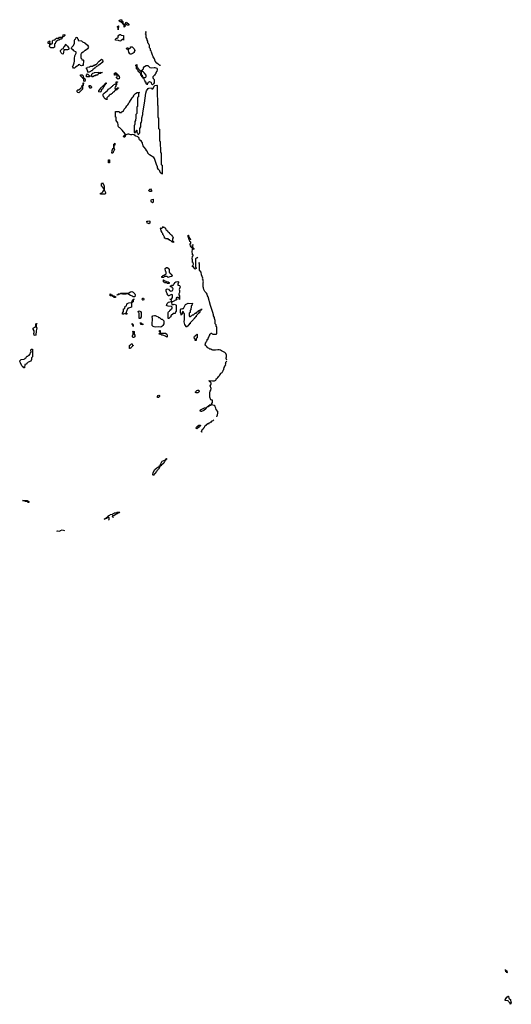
# Model space of a CAD drawing. Header units: inches. Extents: x 2550115 to 2887259, y 311850 to 494471.
# Tile 47 of 115: x 2744619 to 2755852, y 351086 to 373574. Entities that reach past the tile are written whole.
import ezdxf

# ---------------------------------------------------------------- set-up
doc = ezdxf.new("R2010")
doc.units = ezdxf.units.IN
doc.header["$MEASUREMENT"] = 0
for name, color, linetype in [('C7346', 7, 'Continuous'), ('C7347', 7, 'Continuous'), ('C7355', 7, 'Continuous')]:
    doc.layers.add(name, color=color, linetype=linetype)

msp = doc.modelspace()

# ---------------------------------------------------------------- linework, layer by layer
at = {"layer": 'C7346', "color": 6}
for points in [[(2746470, 369586), (2746466, 369590), (2746469, 369610), (2746499, 369621), (2746521, 369639), (2746548, 369690), (2746542, 369722), (2746530, 369726), (2746523, 369743), (2746509, 369750), (2746502, 369762), (2746489, 369771), (2746489, 369830), (2746506, 369834), (2746510, 369854), (2746518, 369838), (2746530, 369834), (2746550, 369774), (2746552, 369690), (2746577, 369630), (2746576, 369604), (2746570, 369588)], [(2747630, 369649), (2747589, 369649), (2747569, 369669), (2747578, 369690), (2747590, 369702), (2747611, 369711), (2747631, 369670)], [(2747650, 369388), (2747630, 369406), (2747622, 369430), (2747624, 369450), (2747630, 369471), (2747670, 369474), (2747671, 369409)], [(2747570, 368909), (2747559, 368919), (2747528, 368930), (2747526, 368970), (2747550, 368972), (2747570, 368982), (2747590, 368974), (2747590, 368926)], [(2748130, 368486), (2748106, 368490), (2748102, 368502), (2748086, 368510), (2748082, 368522), (2748050, 368528), (2748046, 368546), (2748028, 368548), (2748010, 368566), (2747950, 368566), (2747942, 368582), (2747930, 368586), (2747928, 368610), (2747908, 368650), (2747889, 368669), (2747888, 368690), (2747869, 368710), (2747868, 368730), (2747849, 368750), (2747846, 368790), (2747842, 368802), (2747828, 368810), (2747830, 368814), (2747870, 368814), (2747882, 368818), (2747886, 368850), (2747890, 368854), (2747898, 368838), (2747930, 368834), (2747938, 368818), (2747954, 368810), (2747958, 368778), (2747973, 368773), (2747978, 368758), (2747993, 368753), (2747998, 368738), (2748013, 368733), (2748018, 368718), (2748033, 368713), (2748038, 368698), (2748050, 368694), (2748058, 368678), (2748074, 368670), (2748078, 368658), (2748094, 368650), (2748098, 368638), (2748114, 368630), (2748118, 368598), (2748134, 368590), (2748118, 368582), (2748114, 368570), (2748114, 368530), (2748118, 368518), (2748134, 368510), (2748134, 368490)], [(2748010, 367689), (2747990, 367706), (2747930, 367706), (2747918, 367702), (2747910, 367686), (2747870, 367686), (2747868, 367690), (2747869, 367711), (2747886, 367714), (2747890, 367732), (2747922, 367738), (2747930, 367754), (2747950, 367754), (2747966, 367770), (2747966, 367810), (2747962, 367822), (2747948, 367830), (2747946, 367890), (2747970, 367912), (2747990, 367912), (2748010, 367902), (2748032, 367870), (2748038, 367798), (2748050, 367794), (2748058, 367778), (2748070, 367774), (2748078, 367758), (2748092, 367750), (2748094, 367734), (2748112, 367730), (2748098, 367722), (2748094, 367710), (2748050, 367698), (2748024, 367696)], [(2748030, 367546), (2747990, 367548), (2747982, 367562), (2747970, 367566), (2747930, 367566), (2747922, 367582), (2747906, 367590), (2747907, 367633), (2747913, 367633), (2747918, 367618), (2747954, 367610), (2747958, 367598), (2747973, 367593), (2748014, 367590), (2748018, 367578), (2748034, 367570), (2748034, 367550)], [(2748234, 367514), (2748246, 367514), (2748270, 367501), (2748279, 367490), (2748283, 367470), (2748265, 367410), (2748271, 367391), (2748270, 367346), (2748254, 367310), (2748254, 367290), (2748272, 367268), (2748274, 367190), (2748270, 367186), (2748266, 367190), (2748262, 367222), (2748250, 367226), (2748210, 367226), (2748198, 367222), (2748194, 367210), (2748198, 367198), (2748214, 367190), (2748198, 367182), (2748194, 367170), (2748173, 367167), (2748154, 367150), (2748114, 367130), (2748092, 367128), (2748084, 367116), (2748092, 367072), (2748130, 367071), (2748150, 367078), (2748185, 367065), (2748192, 367052), (2748198, 367030), (2748191, 367009), (2748191, 366910), (2748178, 366902), (2748173, 366867), (2748130, 366866), (2748072, 366808), (2748071, 366790), (2748058, 366782), (2748030, 366749), (2748009, 366750), (2748008, 366890), (2748022, 366898), (2748027, 366913), (2748042, 366918), (2748047, 366933), (2748062, 366938), (2748067, 366953), (2748082, 366958), (2748087, 366973), (2748102, 366978), (2748106, 367010), (2748090, 367026), (2748010, 367029), (2747990, 367035), (2747975, 367050), (2747990, 367091), (2748019, 367121), (2748082, 367138), (2748086, 367150), (2748082, 367182), (2748050, 367188), (2748046, 367194), (2748090, 367194), (2748109, 367231), (2748108, 367288), (2748090, 367298), (2748055, 367285), (2748030, 367266), (2748010, 367268), (2748003, 367290), (2747990, 367309), (2747969, 367371), (2747966, 367394), (2747969, 367410), (2747990, 367425), (2748022, 367422), (2748045, 367390), (2748070, 367372), (2748102, 367378), (2748110, 367394), (2748122, 367398), (2748126, 367430), (2748122, 367442), (2748110, 367446), (2748102, 367462), (2748066, 367470), (2748067, 367493), (2748082, 367498), (2748088, 367512), (2748127, 367513), (2748142, 367518), (2748146, 367550), (2748162, 367558), (2748166, 367570), (2748186, 367590), (2748230, 367592), (2748244, 367584), (2748251, 367570), (2748232, 367530)], [(2746810, 367226), (2746770, 367229), (2746766, 367246), (2746746, 367250), (2746742, 367262), (2746690, 367268), (2746688, 367310), (2746694, 367310), (2746698, 367298), (2746732, 367290), (2746734, 367274), (2746774, 367270), (2746778, 367258), (2746810, 367254)], [(2747250, 367246), (2747210, 367248), (2747197, 367257), (2747150, 367273), (2747090, 367309), (2747050, 367302), (2747010, 367308), (2746976, 367304), (2746950, 367309), (2746892, 367308), (2746878, 367302), (2746874, 367290), (2746850, 367286), (2746846, 367290), (2746862, 367298), (2746866, 367310), (2746907, 367313), (2746922, 367318), (2746930, 367331), (2747089, 367331), (2747110, 367338), (2747150, 367361), (2747183, 367363), (2747211, 367350), (2747252, 367310), (2747258, 367290)], [(2747070, 366846), (2747046, 366850), (2747042, 366862), (2747030, 366866), (2746994, 366850), (2746966, 366850), (2746969, 366870), (2746989, 366910), (2746989, 366970), (2747022, 366978), (2747028, 367030), (2747062, 367038), (2747068, 367070), (2747078, 367090), (2747110, 367111), (2747167, 367113), (2747182, 367118), (2747190, 367154), (2747202, 367158), (2747208, 367172), (2747209, 367190), (2747230, 367194), (2747234, 367190), (2747218, 367182), (2747214, 367170), (2747212, 367130), (2747194, 367126), (2747190, 367108), (2747174, 367106), (2747172, 367010), (2747107, 366987), (2747093, 366987), (2747090, 366968), (2747074, 366966), (2747070, 366926), (2747058, 366922), (2747052, 366890), (2747054, 366874), (2747070, 366872)], [(2747450, 367166), (2747430, 367168), (2747409, 367189), (2747430, 367214), (2747450, 367212), (2747455, 367190)], [(2748510, 366794), (2748522, 366798), (2748528, 366812), (2748547, 366813), (2748568, 366832), (2748590, 366834), (2748626, 366870), (2748650, 366874), (2748670, 366894), (2748682, 366898), (2748686, 366910), (2748706, 366914), (2748708, 366930), (2748742, 366938), (2748746, 366950), (2748762, 366958), (2748770, 366972), (2748774, 366970), (2748772, 366950), (2748758, 366942), (2748750, 366926), (2748738, 366922), (2748732, 366890), (2748714, 366886), (2748710, 366866), (2748698, 366862), (2748690, 366846), (2748678, 366842), (2748674, 366830), (2748654, 366810), (2748652, 366790), (2748634, 366786), (2748630, 366768), (2748614, 366766), (2748610, 366746), (2748598, 366742), (2748594, 366730), (2748514, 366650), (2748511, 366629), (2748494, 366626), (2748490, 366606), (2748478, 366602), (2748474, 366590), (2748430, 366549), (2748424, 366564), (2748389, 366610), (2748375, 366670), (2748388, 366730), (2748386, 366850), (2748382, 366862), (2748367, 366867), (2748362, 366902), (2748350, 366906), (2748334, 366890), (2748333, 366847), (2748318, 366842), (2748310, 366826), (2748307, 366847), (2748290, 366886), (2748290, 366950), (2748310, 366970), (2748336, 366976), (2748348, 366972), (2748362, 366978), (2748410, 367067), (2748450, 367091), (2748470, 367098), (2748570, 367091), (2748574, 367090), (2748558, 367082), (2748553, 367047), (2748538, 367042), (2748534, 367030), (2748532, 366948), (2748518, 366942), (2748512, 366888), (2748498, 366882), (2748494, 366870), (2748494, 366810), (2748498, 366798)], [(2747350, 366746), (2747347, 366790), (2747349, 366870), (2747335, 366890), (2747329, 366910), (2747350, 366925), (2747382, 366910), (2747391, 366889), (2747391, 366790), (2747370, 366748)], [(2747846, 366554), (2747790, 366558), (2747730, 366553), (2747690, 366561), (2747669, 366570), (2747647, 366587), (2747643, 366610), (2747653, 366750), (2747649, 366790), (2747662, 366810), (2747699, 366819), (2747717, 366817), (2747745, 366805), (2747784, 366784), (2747792, 366772), (2747811, 366771), (2747852, 366732), (2747871, 366731), (2747910, 366694), (2747910, 366626), (2747891, 366590), (2747870, 366569)], [(2744970, 366362), (2744949, 366370), (2744942, 366410), (2744949, 366430), (2744948, 366468), (2744930, 366506), (2744929, 366530), (2744942, 366538), (2744950, 366551), (2744968, 366552), (2744982, 366558), (2744986, 366570), (2744986, 366630), (2745014, 366634), (2745014, 366630), (2744998, 366622), (2744994, 366610), (2744994, 366550), (2745011, 366530), (2744992, 366470), (2744990, 366369)], [(2747210, 366566), (2747202, 366602), (2747188, 366610), (2747186, 366634), (2747194, 366626), (2747194, 366614), (2747212, 366610), (2747214, 366570)], [(2747430, 366606), (2747390, 366609), (2747389, 366629), (2747382, 366642), (2747370, 366646), (2747370, 366652), (2747391, 366651), (2747398, 366638), (2747431, 366631)], [(2747210, 366315), (2747195, 366330), (2747194, 366350), (2747209, 366391), (2747209, 366430), (2747204, 366450), (2747210, 366462), (2747231, 366449), (2747232, 366392), (2747250, 366370), (2747250, 366329), (2747230, 366318)], [(2747853, 366413), (2747890, 366416), (2747949, 366411), (2747982, 366390), (2747991, 366369), (2747990, 366326), (2747970, 366328), (2747962, 366342), (2747949, 366349), (2747890, 366369), (2747866, 366370), (2747847, 366387), (2747809, 366389), (2747810, 366414), (2747822, 366418), (2747826, 366430), (2747822, 366442), (2747810, 366446), (2747810, 366472), (2747830, 366474), (2747832, 366432), (2747838, 366418)], [(2748650, 366248), (2748629, 366250), (2748628, 366268), (2748622, 366282), (2748610, 366286), (2748606, 366330), (2748622, 366338), (2748626, 366350), (2748642, 366358), (2748646, 366370), (2748662, 366378), (2748670, 366394), (2748674, 366390), (2748672, 366310), (2748658, 366302), (2748654, 366290), (2748654, 366250)], [(2747130, 366066), (2747126, 366070), (2747126, 366130), (2747142, 366138), (2747150, 366154), (2747162, 366158), (2747170, 366174), (2747190, 366174), (2747198, 366138), (2747210, 366134), (2747212, 366128), (2747198, 366122), (2747190, 366106), (2747178, 366102), (2747170, 366086), (2747158, 366082), (2747150, 366066)], [(2744710, 365626), (2744702, 365642), (2744690, 365646), (2744669, 365669), (2744634, 365734), (2744619, 365770), (2744621, 365779), (2744650, 365811), (2744722, 365818), (2744726, 365830), (2744746, 365834), (2744749, 365851), (2744766, 365854), (2744768, 365870), (2744788, 365890), (2744808, 365892), (2744826, 365910), (2744846, 365914), (2744846, 365926), (2744850, 365934), (2744862, 365938), (2744868, 365970), (2744878, 365982), (2744875, 366030), (2744890, 366051), (2744910, 366051), (2744913, 366010), (2744911, 365871), (2744892, 365848), (2744891, 365810), (2744870, 365778), (2744811, 365749), (2744790, 365726), (2744778, 365722), (2744773, 365707), (2744738, 365702), (2744730, 365626)], [(2747790, 364946), (2747770, 364948), (2747769, 364970), (2747778, 364990), (2747798, 364998), (2747810, 364994), (2747811, 364971)], [(2748670, 365049), (2748646, 365050), (2748642, 365062), (2748628, 365070), (2748646, 365074), (2748648, 365090), (2748670, 365105), (2748691, 365111), (2748714, 365110), (2748718, 365090), (2748711, 365070), (2748690, 365055)], [(2748930, 364729), (2748906, 364730), (2748922, 364738), (2748922, 364750), (2748930, 364758), (2748942, 364758), (2748948, 364770), (2748988, 364772), (2748998, 364778), (2748994, 364770), (2748952, 364768), (2748951, 364750), (2748935, 364745)], [(2748749, 364629), (2748743, 364643), (2748750, 364661), (2748762, 364670), (2748838, 364710), (2748877, 364717), (2748893, 364713), (2748876, 364704), (2748871, 364690), (2748825, 364650), (2748770, 364629)], [(2748670, 364229), (2748655, 364250), (2748661, 364270), (2748679, 364290), (2748710, 364310), (2748733, 364313), (2748752, 364310), (2748742, 364290), (2748722, 364270), (2748679, 364241)], [(2747670, 363166), (2747663, 363183), (2747669, 363229), (2747710, 363301), (2747750, 363336), (2747783, 363357), (2747790, 363371), (2747808, 363372), (2747810, 363391), (2747828, 363392), (2747828, 363408), (2747834, 363414), (2747846, 363414), (2747842, 363422), (2747849, 363450), (2747860, 363460), (2747875, 363490), (2747932, 363512), (2747948, 363512), (2747949, 363530), (2747967, 363533), (2747969, 363550), (2747974, 363550), (2747970, 363528), (2747954, 363526), (2747952, 363510), (2747934, 363506), (2747934, 363494), (2747910, 363449), (2747870, 363408), (2747854, 363406), (2747850, 363388), (2747834, 363386), (2747830, 363366), (2747818, 363362), (2747790, 363308), (2747752, 363270), (2747745, 363255), (2747710, 363208)], [(2744830, 362549), (2744808, 362550), (2744799, 362559), (2744770, 362569), (2744746, 362570), (2744742, 362582), (2744728, 362588), (2744686, 362590), (2744791, 362591), (2744830, 362571)]]:
    msp.add_lwpolyline(points, close=True, dxfattribs=at)
for points in [[(2748687, 368153), (2748670, 368126), (2748650, 368126), (2748634, 368110), (2748634, 367930), (2748638, 367918), (2748652, 367912), (2748652, 367890), (2748638, 367882), (2748630, 367868), (2748622, 367882), (2748610, 367886), (2748608, 367908), (2748590, 367926), (2748566, 367930), (2748570, 367954), (2748582, 367958), (2748588, 367990), (2748586, 368026), (2748569, 368030), (2748568, 368088), (2748562, 368110), (2748569, 368171), (2748582, 368178), (2748586, 368190), (2748582, 368202), (2748570, 368206), (2748569, 368230), (2748557, 368270), (2748569, 368330), (2748568, 368348), (2748562, 368362), (2748546, 368370), (2748542, 368382), (2748530, 368386), (2748523, 368403), (2748518, 368450), (2748526, 368470), (2748526, 368490), (2748522, 368502), (2748508, 368510), (2748502, 368542), (2748490, 368546), (2748487, 368587), (2748482, 368602), (2748468, 368610), (2748467, 368653), (2748474, 368650), (2748478, 368618), (2748493, 368613), (2748498, 368578), (2748513, 368573), (2748518, 368558), (2748530, 368554)], [(2748590, 368426), (2748558, 368422), (2748554, 368410), (2748558, 368398), (2748574, 368390), (2748574, 368350), (2748578, 368338), (2748590, 368334), (2748602, 368338), (2748610, 368354)], [(2749355, 365795), (2749335, 365835), (2749334, 365850), (2749344, 365876), (2749347, 365910), (2749330, 365950), (2749310, 365970), (2749228, 366010), (2749206, 366026), (2749174, 366034), (2749150, 366037), (2749090, 366029), (2749030, 366029), (2749010, 366035), (2748990, 366049), (2748966, 366050), (2748950, 366066), (2748929, 366069), (2748906, 366090), (2748902, 366102), (2748886, 366110), (2748882, 366122), (2748866, 366130), (2748862, 366142), (2748846, 366150), (2748862, 366158), (2748866, 366190), (2748882, 366198), (2748886, 366230), (2748902, 366238), (2748906, 366270), (2748922, 366278), (2748926, 366310), (2748942, 366318), (2748946, 366350), (2748962, 366358), (2748966, 366390), (2748982, 366398), (2748987, 366413), (2749010, 366414), (2749018, 366398), (2749030, 366394), (2749110, 366394), (2749122, 366398), (2749126, 366410), (2749126, 366550), (2749122, 366562), (2749108, 366568), (2749107, 366607), (2749089, 366629), (2749087, 366707), (2749069, 366749), (2749068, 366770), (2749049, 366810), (2749049, 366830), (2749029, 366890), (2749028, 366910), (2748979, 367050), (2748923, 367243), (2748910, 367268), (2748902, 367302), (2748887, 367327), (2748850, 367369), (2748830, 367409), (2748817, 367450), (2748813, 367470), (2748814, 367530), (2748809, 367571), (2748818, 367590), (2748809, 367610), (2748808, 367630), (2748798, 367650), (2748802, 367670), (2748775, 367750), (2748768, 367810), (2748727, 367853), (2748729, 367990), (2748722, 368010), (2748724, 368036)], [(2749121, 364501), (2749121, 364510), (2749133, 364527), (2749141, 364550), (2749149, 364590), (2749148, 364628), (2749110, 364669), (2749103, 364703), (2749089, 364731), (2749089, 364749), (2749066, 364766), (2749000, 364780), (2748998, 364790), (2749022, 364830), (2749028, 364850), (2749027, 364867), (2749022, 364882), (2749008, 364888), (2748990, 364889), (2748961, 364950), (2748961, 365050), (2748969, 365090), (2748986, 365114), (2748993, 365150), (2748974, 365210), (2748989, 365231), (2748997, 365250), (2748997, 365270), (2748989, 365290), (2748958, 365310), (2748956, 365316), (2748938, 365330), (2748950, 365336), (2749024, 365324), (2749070, 365325), (2749097, 365343), (2749106, 365354), (2749110, 365371), (2749123, 365377), (2749130, 365392), (2749146, 365394), (2749150, 365414), (2749162, 365418), (2749166, 365430), (2749182, 365438), (2749190, 365472), (2749206, 365474), (2749210, 365494), (2749222, 365498), (2749230, 365514), (2749242, 365518), (2749250, 365534), (2749262, 365538), (2749268, 365570), (2749282, 365578), (2749287, 365593), (2749288, 365630), (2749306, 365650), (2749306, 365670), (2749326, 365690), (2749318, 365710), (2749328, 365730), (2749328, 365750), (2749350, 365772)], [(2748788, 364148), (2748782, 364162), (2748768, 364170), (2748782, 364178), (2748790, 364212), (2748806, 364214), (2748810, 364234), (2748822, 364238), (2748830, 364254), (2748842, 364258), (2748850, 364294), (2748862, 364298), (2748866, 364310), (2748886, 364314), (2748888, 364330), (2748907, 364333), (2748909, 364350), (2748946, 364354), (2748948, 364370), (2748968, 364372), (2748982, 364378), (2748986, 364390), (2749007, 364393), (2749009, 364410), (2749039, 364421), (2749044, 364430), (2749054, 364434)], [(2746663, 362143), (2746658, 362150), (2746666, 362170), (2746666, 362190), (2746662, 362202), (2746650, 362206), (2746622, 362198), (2746612, 362188), (2746578, 362182), (2746572, 362168), (2746550, 362166), (2746549, 362170), (2746568, 362172), (2746570, 362190), (2746608, 362192), (2746609, 362210), (2746626, 362214), (2746630, 362230), (2746646, 362234), (2746649, 362250), (2746679, 362261), (2746689, 362270), (2746740, 362280), (2746749, 362290), (2746766, 362294), (2746788, 362310), (2746826, 362314), (2746840, 362320), (2746849, 362330), (2746911, 362330), (2746894, 362310), (2746870, 362302), (2746850, 362289), (2746830, 362288), (2746810, 362268), (2746790, 362266), (2746770, 362246), (2746738, 362242), (2746734, 362230), (2746738, 362218), (2746753, 362213), (2746762, 362202)], [(2745469, 361890), (2745490, 361898), (2745530, 361894), (2745541, 361899), (2745549, 361910), (2745590, 361921), (2745642, 361910)]]:
    msp.add_lwpolyline(points, dxfattribs=at)
at = {"layer": 'C7347', "color": 6}
for points in [[(2747010, 373406), (2747006, 373410), (2747006, 373450), (2747002, 373462), (2746987, 373467), (2746982, 373482), (2746967, 373487), (2746962, 373502), (2746947, 373507), (2746942, 373522), (2746910, 373526), (2746902, 373542), (2746887, 373547), (2746890, 373554), (2746902, 373558), (2746906, 373570), (2746930, 373574), (2746950, 373574), (2746954, 373570), (2746954, 373550), (2746958, 373538), (2746974, 373530), (2746978, 373498), (2746993, 373493), (2746998, 373478), (2747013, 373473), (2747018, 373438), (2747034, 373430), (2747018, 373422)], [(2746870, 373346), (2746866, 373390), (2746862, 373402), (2746849, 373410), (2746862, 373418), (2746870, 373434), (2746874, 373430)], [(2747070, 373446), (2747062, 373462), (2747047, 373467), (2747047, 373513), (2747070, 373514), (2747078, 373498), (2747094, 373490), (2747098, 373478), (2747110, 373474), (2747110, 373446)], [(2745390, 372929), (2745329, 372929), (2745309, 372949), (2745298, 372970), (2745306, 372990), (2745306, 373010), (2745302, 373022), (2745268, 373028), (2745270, 373071), (2745283, 373077), (2745290, 373091), (2745294, 373090), (2745311, 373071), (2745302, 373042), (2745314, 373030), (2745318, 373018), (2745330, 373014), (2745342, 373018), (2745346, 373030), (2745366, 373034), (2745370, 373094), (2745386, 373110), (2745426, 373114), (2745428, 373130), (2745446, 373134), (2745450, 373152), (2745510, 373154), (2745530, 373172), (2745594, 373174), (2745592, 373150), (2745578, 373142), (2745574, 373130), (2745550, 373128), (2745510, 373108), (2745493, 373107), (2745474, 373090), (2745454, 373086), (2745452, 373068), (2745438, 373062), (2745430, 373026), (2745418, 373022), (2745413, 373007), (2745414, 372950), (2745398, 372942)], [(2745606, 373186), (2745609, 373230), (2745630, 373238), (2745651, 373230), (2745654, 373210), (2745630, 373188)], [(2746030, 372518), (2746006, 372530), (2745987, 372547), (2745954, 372546), (2745952, 372530), (2745931, 372509), (2745892, 372488), (2745870, 372466), (2745846, 372470), (2745830, 372486), (2745828, 372508), (2745839, 372521), (2745862, 372590), (2745869, 372630), (2745869, 372690), (2745882, 372750), (2745906, 372810), (2745906, 372830), (2745902, 372842), (2745870, 372846), (2745862, 372862), (2745850, 372866), (2745846, 372886), (2745830, 372888), (2745806, 372910), (2745806, 372930), (2745809, 372950), (2745840, 372980), (2745868, 373030), (2745869, 373110), (2745882, 373118), (2745890, 373134), (2745902, 373138), (2745906, 373170), (2745910, 373174), (2745932, 373170), (2745938, 373138), (2745954, 373130), (2745958, 373098), (2746030, 373091), (2746051, 373070), (2746110, 373044), (2746167, 372990), (2746183, 372970), (2746191, 372949), (2746185, 372930), (2746170, 372909), (2746126, 372874), (2746111, 372869), (2746070, 372829), (2746032, 372808), (2746025, 372795), (2746013, 372787), (2746014, 372710), (2746018, 372698), (2746034, 372690), (2746038, 372658), (2746070, 372654), (2746074, 372650), (2746073, 372527), (2746050, 372526)], [(2746990, 373108), (2746982, 373122), (2746970, 373126), (2746958, 373122), (2746954, 373110), (2746934, 373106), (2746930, 373086), (2746892, 373088), (2746876, 373096), (2746810, 373109), (2746809, 373130), (2746828, 373150), (2746849, 373151), (2746860, 373160), (2746869, 373171), (2746870, 373194), (2746882, 373218), (2746908, 373232), (2746930, 373234), (2746938, 373218), (2746993, 373213), (2746994, 373110)], [(2745690, 372883), (2745632, 372888), (2745625, 372875), (2745610, 372788), (2745590, 372798), (2745570, 372815), (2745549, 372850), (2745548, 372870), (2745586, 372910), (2745622, 372918), (2745628, 372952), (2745642, 372958), (2745647, 372973), (2745666, 372990), (2745666, 373010), (2745670, 373014), (2745678, 372998), (2745690, 372994), (2745710, 372972), (2745752, 372910), (2745731, 372890), (2745710, 372885)], [(2747150, 372786), (2747136, 372796), (2747115, 372830), (2747109, 372869), (2747102, 372882), (2747070, 372898), (2747058, 372910), (2747066, 372930), (2747090, 372931), (2747110, 372912), (2747127, 372913), (2747148, 372932), (2747150, 372952), (2747188, 372952), (2747232, 372910), (2747251, 372870), (2747233, 372847), (2747232, 372828), (2747213, 372807), (2747170, 372786)], [(2746190, 372366), (2746170, 372406), (2746162, 372442), (2746149, 372450), (2746148, 372472), (2746162, 372478), (2746167, 372493), (2746210, 372494), (2746222, 372498), (2746226, 372510), (2746233, 372513), (2746290, 372514), (2746302, 372518), (2746308, 372532), (2746342, 372538), (2746346, 372550), (2746370, 372554), (2746435, 372630), (2746470, 372661), (2746490, 372671), (2746510, 372656), (2746521, 372630), (2746519, 372621), (2746502, 372598), (2746451, 372549), (2746412, 372528), (2746394, 372510), (2746374, 372506), (2746370, 372488), (2746338, 372482), (2746334, 372470), (2746318, 372462), (2746314, 372450), (2746294, 372446), (2746292, 372430), (2746270, 372408), (2746250, 372406), (2746234, 372390)], [(2747453, 372253), (2747487, 372253), (2747502, 372258), (2747507, 372273), (2747508, 372310), (2747469, 372349), (2747450, 372378), (2747426, 372390), (2747422, 372402), (2747406, 372406), (2747406, 372410), (2747422, 372418), (2747427, 372433), (2747446, 372450), (2747448, 372472), (2747474, 372506), (2747510, 372525), (2747545, 372525), (2747590, 372485), (2747630, 372471), (2747690, 372485), (2747710, 372482), (2747750, 372466), (2747759, 372450), (2747763, 372430), (2747750, 372398), (2747732, 372370), (2747730, 372346), (2747712, 372328), (2747702, 372310), (2747662, 372270), (2747662, 372250), (2747671, 372231), (2747691, 372210), (2747694, 372150), (2747691, 372129), (2747674, 372106), (2747650, 372088), (2747638, 372098), (2747629, 372129), (2747620, 372140), (2747590, 372158), (2747582, 372158), (2747570, 372146), (2747558, 372142), (2747550, 372126), (2747538, 372122), (2747534, 372090), (2747530, 372086), (2747522, 372102), (2747510, 372106), (2747506, 372146), (2747489, 372150), (2747488, 372168), (2747482, 372182), (2747468, 372190), (2747462, 372222), (2747450, 372226), (2747442, 372242), (2747430, 372246), (2747422, 372262), (2747410, 372266), (2747402, 372302), (2747390, 372306), (2747386, 372346), (2747370, 372348), (2747366, 372366), (2747350, 372368), (2747347, 372387), (2747329, 372390), (2747328, 372408), (2747322, 372422), (2747310, 372426), (2747306, 372446), (2747290, 372448), (2747287, 372507), (2747282, 372522), (2747269, 372530), (2747282, 372538), (2747286, 372550), (2747292, 372550), (2747294, 372510), (2747298, 372498), (2747312, 372490), (2747318, 372458), (2747333, 372453), (2747338, 372438), (2747354, 372430), (2747358, 372418), (2747373, 372413), (2747378, 372398), (2747394, 372394), (2747393, 372333), (2747398, 372318), (2747414, 372310), (2747418, 372278), (2747430, 372274), (2747438, 372258)], [(2746110, 372166), (2746087, 372167), (2746082, 372222), (2746070, 372226), (2746066, 372246), (2746050, 372248), (2746042, 372262), (2746010, 372289), (2746009, 372311), (2746050, 372311), (2746072, 372290), (2746078, 372238), (2746111, 372230), (2746114, 372190)], [(2746210, 372269), (2746148, 372270), (2746146, 372310), (2746170, 372334), (2746214, 372290), (2746214, 372270)], [(2746450, 372354), (2746462, 372358), (2746468, 372372), (2746514, 372370), (2746510, 372366), (2746478, 372362), (2746470, 372348), (2746418, 372342), (2746414, 372330), (2746398, 372322), (2746394, 372310), (2746354, 372306), (2746352, 372290), (2746330, 372289), (2746290, 372269), (2746266, 372270), (2746262, 372282), (2746246, 372290), (2746266, 372294), (2746269, 372330), (2746289, 372351), (2746322, 372358), (2746326, 372370), (2746430, 372374), (2746438, 372358)], [(2746870, 372206), (2746862, 372222), (2746847, 372227), (2746842, 372242), (2746826, 372250), (2746842, 372258), (2746846, 372270), (2746846, 372310), (2746842, 372322), (2746830, 372326), (2746818, 372322), (2746810, 372306), (2746790, 372306), (2746786, 372310), (2746789, 372350), (2746806, 372354), (2746810, 372371), (2746818, 372358), (2746834, 372350), (2746838, 372338), (2746854, 372330), (2746858, 372318), (2746870, 372314), (2746874, 372294), (2746891, 372290), (2746891, 372271), (2746902, 372250), (2746890, 372226), (2746878, 372222)], [(2745970, 371906), (2745946, 371910), (2745942, 371922), (2745930, 371926), (2745930, 371954), (2745946, 371970), (2745968, 371972), (2746022, 372018), (2746030, 372034), (2746042, 372038), (2746048, 372070), (2746062, 372078), (2746066, 372090), (2746066, 372130), (2746070, 372134), (2746074, 372130), (2746072, 372070), (2746058, 372062), (2746054, 372050), (2746051, 371990)], [(2746250, 372009), (2746229, 372010), (2746209, 372050), (2746210, 372074), (2746230, 372074), (2746250, 372054), (2746258, 372030)], [(2746450, 371922), (2746430, 371929), (2746429, 371951), (2746450, 371982), (2746484, 372016), (2746490, 372031), (2746502, 372038), (2746510, 372051), (2746527, 372053), (2746530, 372072), (2746546, 372074), (2746548, 372090), (2746566, 372094), (2746568, 372110), (2746586, 372114), (2746586, 372126), (2746589, 372131), (2746592, 372132), (2746592, 372110), (2746574, 372106), (2746570, 372086), (2746558, 372082), (2746552, 372050), (2746534, 372046), (2746534, 372034), (2746511, 371990), (2746491, 371969), (2746470, 371929)], [(2746810, 371994), (2746842, 371998), (2746850, 372014), (2746874, 372014), (2746874, 372010), (2746858, 372002), (2746854, 371990), (2746838, 371982), (2746830, 371966), (2746798, 371962), (2746793, 371947), (2746778, 371942), (2746774, 371930), (2746758, 371922), (2746750, 371906), (2746738, 371902), (2746730, 371886), (2746718, 371882), (2746710, 371866), (2746678, 371862), (2746674, 371850), (2746658, 371842), (2746654, 371830), (2746638, 371822), (2746634, 371810), (2746614, 371790), (2746614, 371750), (2746610, 371746), (2746609, 371749), (2746589, 371750), (2746583, 371763), (2746570, 371769), (2746550, 371790), (2746545, 371810), (2746529, 371830), (2746530, 371872), (2746550, 371898), (2746622, 371958), (2746649, 371991), (2746662, 371998), (2746669, 372011), (2746688, 372012), (2746710, 372034), (2746722, 372038), (2746726, 372050), (2746742, 372058), (2746750, 372074), (2746762, 372078), (2746770, 372094), (2746802, 372098), (2746807, 372113), (2746822, 372118), (2746827, 372153), (2746853, 372153), (2746853, 372147), (2746838, 372142), (2746834, 372130), (2746834, 372090), (2746818, 372082), (2746813, 372047), (2746798, 372042), (2746794, 372010), (2746798, 371998)], [(2747870, 370046), (2747862, 370062), (2747846, 370070), (2747842, 370082), (2747830, 370086), (2747822, 370122), (2747810, 370126), (2747802, 370142), (2747786, 370150), (2747786, 370170), (2747768, 370188), (2747768, 370210), (2747743, 370263), (2747702, 370402), (2747683, 370423), (2747588, 370490), (2747550, 370528), (2747548, 370548), (2747535, 370555), (2747529, 370569), (2747510, 370588), (2747506, 370610), (2747453, 370670), (2747441, 370690), (2747433, 370710), (2747423, 370763), (2747406, 370794), (2747406, 370806), (2747386, 370810), (2747358, 370830), (2747348, 370852), (2747348, 370868), (2747342, 370882), (2747330, 370886), (2747322, 370902), (2747307, 370907), (2747268, 370910), (2747266, 370926), (2747246, 370930), (2747242, 370942), (2747227, 370947), (2747190, 370949), (2747177, 370943), (2747158, 370942), (2747110, 370956), (2747090, 370957), (2747065, 370955), (2747046, 370946), (2747034, 370946), (2747030, 370906), (2747018, 370902), (2747014, 370890), (2747006, 370890), (2747002, 370902), (2746990, 370906), (2746994, 370914), (2747006, 370914), (2747010, 370934), (2747022, 370938), (2747028, 370970), (2746962, 371050), (2746904, 371104), (2746890, 371113), (2746878, 371130), (2746870, 371150), (2746870, 371170), (2746858, 371218), (2746825, 371270), (2746826, 371346), (2746809, 371350), (2746810, 371474), (2746890, 371474), (2746898, 371458), (2746910, 371454), (2746930, 371454), (2746942, 371458), (2746947, 371473), (2746970, 371474), (2746990, 371494), (2747009, 371531), (2747048, 371570), (2747069, 371610), (2747088, 371630), (2747104, 371656), (2747110, 371672), (2747129, 371691), (2747149, 371731), (2747169, 371751), (2747189, 371790), (2747209, 371811), (2747225, 371835), (2747230, 371851), (2747262, 371890), (2747306, 371910), (2747354, 371910), (2747338, 371902), (2747333, 371887), (2747332, 371810), (2747318, 371802), (2747314, 371790), (2747312, 371590), (2747298, 371582), (2747294, 371570), (2747292, 371432), (2747274, 371410), (2747272, 371312), (2747264, 371296), (2747262, 371270), (2747253, 371247), (2747252, 371190), (2747234, 371150), (2747234, 371010), (2747238, 370998), (2747250, 370994), (2747262, 370998), (2747267, 371013), (2747282, 371018), (2747286, 371050), (2747290, 371054), (2747294, 371050), (2747294, 371010), (2747298, 370998), (2747314, 370990), (2747318, 370958), (2747330, 370954), (2747342, 370958), (2747347, 370973), (2747366, 370990), (2747367, 371087), (2747388, 371130), (2747388, 371208), (2747399, 371230), (2747409, 371270), (2747409, 371330), (2747429, 371409), (2747429, 371450), (2747469, 371670), (2747501, 371899), (2747514, 371946), (2747555, 372005), (2747569, 372011), (2747630, 372014), (2747638, 371998), (2747650, 371994), (2747662, 371998), (2747697, 372063), (2747709, 372071), (2747750, 372082), (2747758, 372070), (2747758, 371830), (2747765, 371770), (2747765, 371630), (2747772, 371610), (2747774, 371350), (2747778, 371338), (2747792, 371330), (2747794, 371090), (2747798, 371078), (2747812, 371070), (2747814, 370810), (2747818, 370798), (2747832, 370790), (2747834, 370550), (2747838, 370538), (2747852, 370530), (2747854, 370270), (2747858, 370258), (2747872, 370250), (2747874, 370050)], [(2746750, 370526), (2746728, 370528), (2746729, 370590), (2746750, 370634), (2746762, 370638), (2746767, 370653), (2746769, 370730), (2746786, 370734), (2746786, 370746), (2746788, 370750), (2746791, 370751), (2746794, 370750), (2746791, 370710), (2746774, 370706), (2746772, 370688), (2746772, 370632), (2746782, 370610), (2746752, 370550)], [(2746650, 370306), (2746649, 370310), (2746650, 370374), (2746672, 370372), (2746670, 370308)]]:
    msp.add_lwpolyline(points, close=True, dxfattribs=at)
msp.add_lwpolyline([(2747835, 372525), (2747818, 372530), (2747805, 372545), (2747790, 372549), (2747750, 372581), (2747713, 372630), (2747697, 372677), (2747670, 372728), (2747649, 372789), (2747628, 372830), (2747622, 372862), (2747608, 372870), (2747606, 372910), (2747586, 372930), (2747586, 372990), (2747570, 373006), (2747566, 373030), (2747550, 373046), (2747547, 373087), (2747530, 373106), (2747529, 373130), (2747510, 373166), (2747507, 373227), (2747489, 373250), (2747506, 373270), (2747498, 373290), (2747508, 373312)], dxfattribs=at)
at = {"layer": 'C7355', "color": 6}
for points in [[(2755750, 351808), (2755746, 351826), (2755729, 351829), (2755726, 351866), (2755714, 351866), (2755710, 351872), (2755730, 351872), (2755738, 351858), (2755750, 351854), (2755754, 351810)], [(2755830, 351086), (2755826, 351090), (2755822, 351122), (2755810, 351126), (2755786, 351150), (2755782, 351162), (2755708, 351170), (2755708, 351190), (2755728, 351212), (2755729, 351231), (2755746, 351234), (2755750, 351254), (2755762, 351258), (2755770, 351274), (2755790, 351274), (2755798, 351218), (2755810, 351214), (2755830, 351194), (2755837, 351177), (2755842, 351142), (2755851, 351130), (2755852, 351110), (2755838, 351102)]]:
    msp.add_lwpolyline(points, close=True, dxfattribs=at)

doc.saveas('drawing.dxf')
